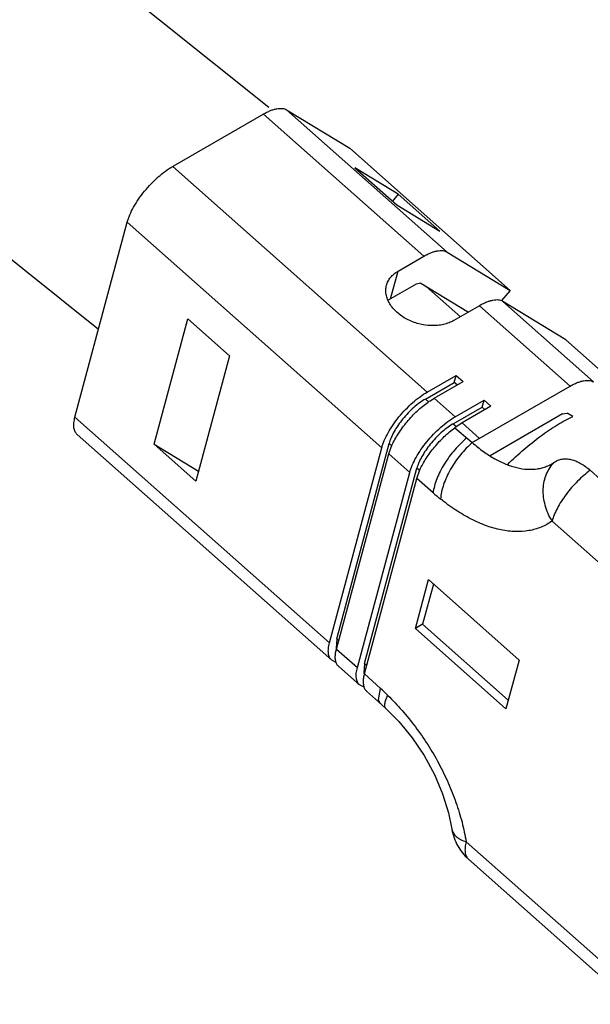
# Model space of a CAD drawing. Header units: inches. Extents: x 0 to 34, y 0 to 22.
# Tile 76 of 124: x 24.6222 to 24.6772, y 4.4453 to 4.5403. Entities that reach past the tile are written whole.
import ezdxf

# ---------------------------------------------------------------- set-up
doc = ezdxf.new("R2010")
doc.units = ezdxf.units.IN
doc.header["$LTSCALE"] = 1.87
doc.header["$MEASUREMENT"] = 0
doc.layers.get('0').update_dxf_attribs({"linetype": 'CONTINUOUS'})
doc.layers.add('03___PRT_ALL_CURVES', color=7, linetype='CONTINUOUS')
doc.layers.add('06___PRT_ALL_SURFS', color=7, linetype='CONTINUOUS')

msp = doc.modelspace()

# ---------------------------------------------------------------- linework, layer by layer
at = {"color": 7, "linetype": 'CONTINUOUS'}
for p, q in [((24.6456624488, 4.5311575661), (24.6369283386, 4.5261154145)), ((24.6611231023, 4.5174455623), (24.6456624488, 4.5311575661)), ((24.6479075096, 4.5315666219), (24.6539898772, 4.527868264)), ((24.6479075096, 4.5315666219), (24.6633681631, 4.5178546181)), ((24.6539898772, 4.527868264), (24.6694505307, 4.5141562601)), ((24.6369283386, 4.5261154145), (24.6614637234, 4.5043550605)), ((24.6586596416, 4.5234355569), (24.6544838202, 4.5259746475)), ((24.6544838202, 4.5259746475), (24.6585170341, 4.5223976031)), ((24.6586596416, 4.5234355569), (24.6581012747, 4.5227663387)), ((24.6626928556, 4.5198585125), (24.6586596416, 4.5234355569)), ((24.6585170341, 4.5223976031), (24.6626928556, 4.5198585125)), ((24.6275043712, 4.5019232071), (24.6325476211, 4.5207452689)), ((24.657083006, 4.4989849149), (24.6325476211, 4.5207452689)), ((24.6633681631, 4.5178546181), (24.6694505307, 4.5141562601)), ((24.6586532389, 4.5160197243), (24.6611231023, 4.5174455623)), ((24.6579327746, 4.5133308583), (24.6586532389, 4.5160197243)), ((24.660402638, 4.5147566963), (24.6579327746, 4.5133308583)), ((24.6608516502, 4.5148385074), (24.660402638, 4.5147566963)), ((24.6608516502, 4.5148385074), (24.6654271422, 4.5120563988)), ((24.664654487, 4.5116103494), (24.6613700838, 4.514523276)), ((24.6694505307, 4.5141562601), (24.6686344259, 4.5131781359)), ((24.6748281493, 4.5093868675), (24.6687457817, 4.5130852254)), ((24.6687457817, 4.5130852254), (24.6774844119, 4.5053349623)), ((24.6665007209, 4.5126761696), (24.6640308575, 4.5112503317)), ((24.6752393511, 4.5049259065), (24.6665007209, 4.5126761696)), ((24.6351269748, 4.4993225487), (24.638369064, 4.5114224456)), ((24.642402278, 4.5078454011), (24.638369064, 4.5114224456)), ((24.6748281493, 4.5093868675), (24.6835667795, 4.5016366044)), ((24.642402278, 4.5078454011), (24.6391601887, 4.4957455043)), ((24.6612836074, 4.503682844), (24.664067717, 4.5052900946)), ((24.6614637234, 4.5043550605), (24.6642478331, 4.5059623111)), ((24.6621359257, 4.5037588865), (24.6649200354, 4.505366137)), ((24.664067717, 4.5052900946), (24.6642478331, 4.5059623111)), ((24.6643518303, 4.5050381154), (24.664067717, 4.5052900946)), ((24.6642478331, 4.5059623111), (24.6649200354, 4.505366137)), ((24.6658092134, 4.4994819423), (24.6752393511, 4.5049259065)), ((24.6612836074, 4.503682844), (24.6616217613, 4.5033829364)), ((24.6617058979, 4.5034892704), (24.6621359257, 4.5037588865)), ((24.6621359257, 4.5037588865), (24.6641525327, 4.5019703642)), ((24.6641525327, 4.5019703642), (24.6669366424, 4.5035776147)), ((24.6667565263, 4.5029053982), (24.6669366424, 4.5035776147)), ((24.6669366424, 4.5035776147), (24.6676088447, 4.5029814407)), ((24.6639724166, 4.5012981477), (24.6667565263, 4.5029053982)), ((24.6676088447, 4.5029814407), (24.664824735, 4.5013741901)), ((24.6667565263, 4.5029053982), (24.6670406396, 4.5026534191)), ((24.6745188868, 4.5022370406), (24.674967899, 4.5023188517)), ((24.6754863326, 4.5020036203), (24.674967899, 4.5023188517)), ((24.6275043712, 4.5019232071), (24.652039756, 4.4801628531)), ((24.664824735, 4.5013741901), (24.664117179, 4.5009093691)), ((24.664824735, 4.5013741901), (24.6665052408, 4.4998837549)), ((24.6745188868, 4.5022370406), (24.6675322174, 4.4982036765)), ((24.6639724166, 4.5012981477), (24.6642803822, 4.5010250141)), ((24.6641171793, 4.5009093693), (24.6658092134, 4.4994819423)), ((24.6522544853, 4.4784900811), (24.6277191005, 4.5002504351)), ((24.6351269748, 4.4993225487), (24.6394253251, 4.4967350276)), ((24.6391601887, 4.4957455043), (24.6351269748, 4.4993225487)), ((24.652039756, 4.4801628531), (24.657083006, 4.4989849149)), ((24.6527357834, 4.4805646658), (24.6577790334, 4.4993867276)), ((24.6577552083, 4.4983887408), (24.6580589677, 4.4992222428)), ((24.6580687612, 4.4991297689), (24.6577790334, 4.4993867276)), ((24.6527119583, 4.4795666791), (24.6577552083, 4.4983887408)), ((24.6597718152, 4.4966002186), (24.6577552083, 4.4983887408)), ((24.6554245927, 4.4781799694), (24.6604678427, 4.4970020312)), ((24.6604440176, 4.4960040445), (24.6607597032, 4.4968645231)), ((24.6607262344, 4.4967728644), (24.6604678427, 4.4970020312)), ((24.6771693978, 4.4968102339), (24.6781672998, 4.4959251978)), ((24.6547285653, 4.4777781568), (24.6597718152, 4.4966002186)), ((24.6554007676, 4.4771819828), (24.6604440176, 4.4960040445)), ((24.6620231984, 4.4946362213), (24.6604440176, 4.4960040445)), ((24.6892892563, 4.4779089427), (24.6735029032, 4.4919098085)), ((24.6603168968, 4.4815574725), (24.6615777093, 4.486262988)), ((24.6615777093, 4.486262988), (24.6703163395, 4.4785127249)), ((24.6620531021, 4.4858413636), (24.6610129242, 4.4819592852)), ((24.6610129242, 4.4819592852), (24.6603168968, 4.4815574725)), ((24.669055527, 4.4738072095), (24.6603168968, 4.4815574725)), ((24.6610129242, 4.4819592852), (24.6692761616, 4.4746306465)), ((24.6527357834, 4.4805646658), (24.652671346, 4.4796618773)), ((24.6527357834, 4.4805646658), (24.6529325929, 4.480390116)), ((24.6526338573, 4.4792065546), (24.6527119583, 4.4795666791)), ((24.652671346, 4.4796618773), (24.6526970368, 4.4795634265)), ((24.6527119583, 4.4795666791), (24.6547285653, 4.4777781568)), ((24.6526328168, 4.4782949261), (24.6522545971, 4.4784902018)), ((24.6549432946, 4.4761053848), (24.6529266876, 4.477893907)), ((24.6554245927, 4.4781799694), (24.6553601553, 4.477277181)), ((24.6554245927, 4.4781799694), (24.6556214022, 4.4780054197)), ((24.6703163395, 4.4785127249), (24.669055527, 4.4738072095)), ((24.6554007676, 4.4771819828), (24.6553328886, 4.4768820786)), ((24.6553601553, 4.477277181), (24.655385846, 4.4771787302)), ((24.6554007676, 4.4771819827), (24.6569657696, 4.4757612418)), ((24.6553134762, 4.4759123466), (24.6549434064, 4.4761055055)), ((24.656748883, 4.4746729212), (24.6569657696, 4.4757612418)), ((24.6569275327, 4.4743351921), (24.656748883, 4.4746729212)), ((24.6575109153, 4.4737988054), (24.6575068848, 4.4738025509)), ((24.6638405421, 4.4622057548), (24.6638428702, 4.4621910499)), ((24.665217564, 4.4609878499), (24.6810039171, 4.446986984)), ((24.6654322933, 4.4593150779), (24.6812186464, 4.445314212))]:
    msp.add_line(p, q, dxfattribs=at)
for points in [[(24.646180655, 4.5318054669), (24.6198195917, 4.5528896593), (24.5690527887, 4.5861116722), (24.5133824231, 4.6159512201), (24.4575169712, 4.6404036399), (24.4067865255, 4.6583668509), (24.3608695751, 4.671218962), (24.3174895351, 4.680236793), (24.2761697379, 4.6856796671), (24.2374133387, 4.6875003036), (24.2016400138, 4.6856633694), (24.1690453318, 4.6801234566), (24.1398237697, 4.6707476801), (24.1377112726, 4.6696409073)], [(24.1414413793, 4.6412002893), (24.1527030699, 4.6468539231), (24.1791279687, 4.6547663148), (24.209271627, 4.6593164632), (24.2428393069, 4.6604873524), (24.2795369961, 4.6582580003), (24.3188121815, 4.65262091), (24.3601426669, 4.64361086), (24.4041999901, 4.630878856), (24.4531806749, 4.61310618), (24.5060733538, 4.5895098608), (24.5575361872, 4.5615835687), (24.6043022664, 4.5308169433), (24.6297843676, 4.5104324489)]]:
    msp.add_lwpolyline(points, dxfattribs=at)
for centre, radius, start, end in [((24.6593682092, 4.510843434), 0.00287189, 119.9882427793, 124.4713411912), ((24.6664157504, 4.4965143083), 0.0084162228, 124.0292417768, 125.3189907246), ((24.6666035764, 4.4967409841), 0.0052621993, 120.000755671, 121.1047758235), ((24.6760422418, 4.5108667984), 0.0214467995, 229.1814247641, 231.673069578), ((24.6364836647, 4.4534827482), 0.030262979, 45.5773063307, 47.4056023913)]:
    msp.add_arc(centre, radius, start, end, dxfattribs=at)
for points, knots in [([(24.6456624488, 4.5311575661), (24.6457762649, 4.5312232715), (24.6460000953, 4.5313436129), (24.6463347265, 4.5314943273), (24.6466535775, 4.5316075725), (24.6469533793, 4.531681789), (24.6472313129, 4.5317164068), (24.6474850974, 4.5317104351), (24.6477120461, 4.5316636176), (24.6478473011, 4.5316032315), (24.6479075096, 4.5315666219)], [0, 0, 0, 0, 0.165828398, 0.3203945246, 0.4626735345, 0.5922086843, 0.7093602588, 0.8150773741, 0.9110859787, 1, 1, 1, 1]), ([(24.6325476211, 4.5207452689), (24.6325781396, 4.5208591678), (24.6326514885, 4.5210931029), (24.6328412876, 4.5215797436), (24.6331566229, 4.5222124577), (24.6336325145, 4.522971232), (24.6341971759, 4.5237225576), (24.634830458, 4.5244377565), (24.6355081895, 4.5250910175), (24.636205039, 4.5256556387), (24.6366884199, 4.5259769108), (24.6369283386, 4.5261154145)], [0, 0, 0, 0, 0.0500353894, 0.1039126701, 0.2215229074, 0.3493439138, 0.4834908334, 0.6198777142, 0.7542815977, 0.8824493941, 1, 1, 1, 1]), ([(24.6611231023, 4.5174455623), (24.6612369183, 4.5175112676), (24.6614607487, 4.517631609), (24.6617953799, 4.5177823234), (24.6621142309, 4.5178955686), (24.6624140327, 4.5179697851), (24.6626919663, 4.5180044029), (24.6629457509, 4.5179984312), (24.6631726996, 4.5179516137), (24.6633079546, 4.5178912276), (24.6633681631, 4.5178546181)], [0, 0, 0, 0, 0.165828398, 0.3203945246, 0.4626735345, 0.5922086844, 0.7093602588, 0.8150773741, 0.9110859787, 1, 1, 1, 1]), ([(24.6575392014, 4.5146539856), (24.6575761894, 4.514792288), (24.6576821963, 4.5150650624), (24.6579299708, 4.5154354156), (24.6582567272, 4.5157613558), (24.6585150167, 4.5159399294), (24.6586532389, 4.5160197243)], [0, 0, 0, 0, 0.2377792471, 0.4814652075, 0.7349183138, 1, 1, 1, 1]), ([(24.6640308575, 4.5112503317), (24.6638809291, 4.5111637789), (24.6635560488, 4.5110125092), (24.6630285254, 4.5108556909), (24.6624590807, 4.5107666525), (24.6616570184, 4.5107440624), (24.6608421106, 4.5108641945), (24.6600599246, 4.5111171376), (24.6593272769, 4.5114469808), (24.6586737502, 4.5118898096), (24.6581480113, 4.5124277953), (24.6578401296, 4.5128547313), (24.6576189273, 4.5133022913), (24.6574889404, 4.5137595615), (24.6574566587, 4.5142156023), (24.657501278, 4.5145121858), (24.6575392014, 4.5146539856)], [0, 0, 0, 0, 0.0589298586, 0.1213795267, 0.1867897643, 0.2545292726, 0.3939808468, 0.4643427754, 0.5339003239, 0.6670930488, 0.7297775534, 0.7892407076, 0.8455054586, 0.8988892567, 0.9500345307, 1, 1, 1, 1]), ([(24.6687457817, 4.5130852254), (24.668685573, 4.513121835), (24.6685503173, 4.513182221), (24.6683233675, 4.5132290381), (24.6680695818, 4.5132350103), (24.6677916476, 4.5132003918), (24.6674918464, 4.513126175), (24.6671729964, 4.5130129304), (24.6668383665, 4.5128622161), (24.6666145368, 4.5127418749), (24.6665007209, 4.5126761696)], [0, 0, 0, 0, 0.0889142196, 0.1849233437, 0.2906410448, 0.4077930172, 0.5373280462, 0.6796062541, 0.8341718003, 1, 1, 1, 1]), ([(24.6752393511, 4.5049259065), (24.6753532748, 4.5049916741), (24.6755771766, 4.505112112), (24.6759118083, 4.5052628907), (24.6762306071, 4.505375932), (24.6765302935, 4.505450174), (24.6768081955, 4.5054847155), (24.6770619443, 4.5054789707), (24.6772889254, 4.5054321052), (24.67742416, 4.5053715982), (24.6774844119, 4.5053349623)], [0, 0, 0, 0, 0.1659803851, 0.320525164, 0.4626847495, 0.5922044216, 0.7093438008, 0.8150366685, 0.911024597, 1, 1, 1, 1]), ([(24.657083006, 4.4989849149), (24.6571135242, 4.499098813), (24.6571868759, 4.499332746), (24.6573766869, 4.4998193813), (24.6576920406, 4.5004520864), (24.6581679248, 4.5012108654), (24.6587325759, 4.5019622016), (24.6593658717, 4.5026773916), (24.6600436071, 4.5033306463), (24.6607404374, 4.5038952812), (24.6612238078, 4.5042165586), (24.6614637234, 4.5043550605)], [0, 0, 0, 0, 0.0500351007, 0.1039123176, 0.221523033, 0.3493445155, 0.4834916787, 0.6198793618, 0.754283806, 0.8824506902, 1, 1, 1, 1]), ([(24.6612836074, 4.503682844), (24.6610916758, 4.5035720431), (24.660704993, 4.5033149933), (24.6601475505, 4.5028632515), (24.6596053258, 4.5023406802), (24.6590986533, 4.5017685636), (24.6586469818, 4.5011674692), (24.6582663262, 4.5005604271), (24.6580140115, 4.5000542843), (24.657862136, 4.4996649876), (24.6578034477, 4.4994778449), (24.6577790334, 4.4993867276)], [0, 0, 0, 0, 0.1175491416, 0.2457184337, 0.3801253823, 0.5165124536, 0.6506565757, 0.7784768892, 0.896088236, 0.9499653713, 1, 1, 1, 1]), ([(24.6580589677, 4.4992222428), (24.658144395, 4.4994119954), (24.6583381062, 4.4997963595), (24.658679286, 4.500363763), (24.6590738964, 4.5009318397), (24.6595137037, 4.5014887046), (24.6599899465, 4.5020226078), (24.6604923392, 4.502522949), (24.6610107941, 4.502978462), (24.6613699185, 4.5032538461), (24.6615500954, 4.5033814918)], [0, 0, 0, 0, 0.1137928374, 0.2350656, 0.3617731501, 0.4917709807, 0.6228580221, 0.7527714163, 0.8792545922, 1, 1, 1, 1]), ([(24.6277191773, 4.500250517), (24.6276761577, 4.5002887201), (24.6275966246, 4.5003760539), (24.6275040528, 4.5005323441), (24.6274378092, 4.5007133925), (24.627398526, 4.500917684), (24.6273858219, 4.5011434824), (24.6274043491, 4.5014839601), (24.6274568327, 4.5017457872), (24.6275043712, 4.5019232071)], [0, 0, 0, 0, 0.0975421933, 0.1985634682, 0.3061305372, 0.4227488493, 0.5500071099, 0.6885948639, 1, 1, 1, 1]), ([(24.6597718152, 4.4966002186), (24.6598023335, 4.4967141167), (24.6598756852, 4.4969480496), (24.6600654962, 4.4974346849), (24.6603808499, 4.49806739), (24.6608567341, 4.4988261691), (24.6614213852, 4.4995775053), (24.662054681, 4.5002926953), (24.6627324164, 4.5009459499), (24.6634292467, 4.5015105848), (24.6639126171, 4.5018318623), (24.6641525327, 4.5019703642)], [0, 0, 0, 0, 0.0500351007, 0.1039123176, 0.221523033, 0.3493445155, 0.4834916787, 0.6198793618, 0.754283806, 0.8824506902, 1, 1, 1, 1]), ([(24.6692182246, 4.4973649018), (24.6697226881, 4.4978662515), (24.6707431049, 4.4988152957), (24.672324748, 4.5000892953), (24.6736616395, 4.5010018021), (24.6747144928, 4.5016151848), (24.6752312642, 4.501881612), (24.6754863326, 4.5020036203)], [0, 0, 0, 0, 0.2724670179, 0.5333525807, 0.7773995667, 0.8916802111, 1, 1, 1, 1]), ([(24.6638850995, 4.5012466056), (24.6636961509, 4.5011326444), (24.6633166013, 4.5008720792), (24.6627706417, 4.5004191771), (24.6622419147, 4.4999004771), (24.6617492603, 4.4993361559), (24.661310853, 4.4987456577), (24.6609416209, 4.4981507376), (24.6606967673, 4.4976553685), (24.6605490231, 4.4972744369), (24.6604917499, 4.4970912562), (24.6604678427, 4.4970020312)], [0, 0, 0, 0, 0.1191721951, 0.2481318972, 0.3826851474, 0.5187593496, 0.6523148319, 0.7794510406, 0.8964574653, 0.9501112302, 1, 1, 1, 1]), ([(24.6607597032, 4.4968645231), (24.6608430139, 4.4970474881), (24.6610310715, 4.4974179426), (24.6614780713, 4.4981620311), (24.6620138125, 4.4988860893), (24.6626178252, 4.4995725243), (24.6631000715, 4.5000608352), (24.6635984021, 4.5005087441), (24.6639435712, 4.500781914), (24.664117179, 4.5009093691)], [0, 0, 0, 0, 0.1136600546, 0.2345960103, 0.4904759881, 0.6213943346, 0.7513563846, 0.8782376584, 1, 1, 1, 1]), ([(24.6652826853, 4.4999261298), (24.6650772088, 4.4997574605), (24.664673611, 4.4993928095), (24.6641078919, 4.4987900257), (24.6635818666, 4.4981315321), (24.6631100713, 4.4974359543), (24.6627070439, 4.4967217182), (24.6623834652, 4.4960088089), (24.6621496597, 4.4953162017), (24.6620524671, 4.4948572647), (24.6620231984, 4.4946362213)], [0, 0, 0, 0, 0.1258430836, 0.25709924, 0.3909369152, 0.5243941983, 0.6545491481, 0.7787033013, 0.8944486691, 1, 1, 1, 1]), ([(24.6658092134, 4.4994819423), (24.6656067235, 4.4993082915), (24.6652106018, 4.4989331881), (24.6646601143, 4.4983134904), (24.6641538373, 4.4976369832), (24.6637057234, 4.4969224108), (24.6633297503, 4.4961883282), (24.6630358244, 4.4954548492), (24.6628335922, 4.4947411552), (24.6627597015, 4.4942693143), (24.6627420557, 4.4940421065)], [0, 0, 0, 0, 0.1253824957, 0.2560015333, 0.3891719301, 0.5220869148, 0.6519863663, 0.7763330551, 0.8928830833, 1, 1, 1, 1]), ([(24.6658092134, 4.4994819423), (24.6661510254, 4.4991787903), (24.6668429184, 4.4986202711), (24.6679273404, 4.4979184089), (24.6690124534, 4.4973886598), (24.6700784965, 4.4970401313), (24.6711070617, 4.496882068), (24.6719297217, 4.4969133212), (24.6725413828, 4.4970401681), (24.6729719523, 4.4971820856), (24.6733783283, 4.4973713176), (24.6736313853, 4.4975282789), (24.6737525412, 4.4976138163)], [0, 0, 0, 0, 0.1561838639, 0.3033882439, 0.4406901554, 0.5678474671, 0.6853446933, 0.7946785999, 0.8470960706, 0.8984886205, 0.9493006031, 1, 1, 1, 1]), ([(24.6735029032, 4.4919098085), (24.6733559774, 4.4921473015), (24.6730968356, 4.4926401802), (24.6728186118, 4.4934187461), (24.6726617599, 4.4942128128), (24.6726294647, 4.4949991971), (24.6727250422, 4.495755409), (24.6729446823, 4.4964597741), (24.6732844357, 4.4970904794), (24.6735865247, 4.4974528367), (24.6737525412, 4.4976138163)], [0, 0, 0, 0, 0.1361990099, 0.2705338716, 0.4018878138, 0.5294455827, 0.652741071, 0.7718230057, 0.8872196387, 1, 1, 1, 1]), ([(24.6737525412, 4.4976138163), (24.6738564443, 4.497687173), (24.6740860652, 4.4978105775), (24.6744715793, 4.4979121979), (24.6748903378, 4.4979289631), (24.6753329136, 4.4978606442), (24.6757917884, 4.4977109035), (24.6762587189, 4.4974820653), (24.6767251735, 4.4971801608), (24.6770227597, 4.4969402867), (24.6771693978, 4.4968102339)], [0, 0, 0, 0, 0.1011188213, 0.2049273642, 0.3143906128, 0.4319228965, 0.5591122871, 0.696708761, 0.8441736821, 1, 1, 1, 1]), ([(24.6771693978, 4.4968102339), (24.6769583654, 4.4966550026), (24.6765397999, 4.4963177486), (24.6759426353, 4.4957591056), (24.6753752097, 4.495147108), (24.6748537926, 4.4945006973), (24.6743934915, 4.4938378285), (24.6740067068, 4.4931775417), (24.6737057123, 4.492538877), (24.6735576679, 4.4921141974), (24.6735029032, 4.4919098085)], [0, 0, 0, 0, 0.1264501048, 0.2591280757, 0.3943863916, 0.5289471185, 0.6596636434, 0.7835679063, 0.8978659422, 1, 1, 1, 1]), ([(24.6735029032, 4.4919098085), (24.6733375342, 4.4917950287), (24.6729942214, 4.4915822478), (24.6724458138, 4.4913196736), (24.6718657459, 4.4911172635), (24.6710429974, 4.4909284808), (24.6699380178, 4.4908608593), (24.6685525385, 4.4910246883), (24.6671120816, 4.491441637), (24.665641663, 4.4920960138), (24.6641651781, 4.4929697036), (24.6632158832, 4.4936671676), (24.6627420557, 4.4940421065)], [0, 0, 0, 0, 0.0514102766, 0.102926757, 0.1549878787, 0.2079865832, 0.3181074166, 0.4356915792, 0.5626773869, 0.6995910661, 0.845684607, 1, 1, 1, 1]), ([(24.6522545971, 4.4784902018), (24.6522115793, 4.4785284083), (24.6521320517, 4.4786157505), (24.6520394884, 4.4787720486), (24.6519732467, 4.4789530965), (24.6519339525, 4.4791573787), (24.6519212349, 4.4793831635), (24.6519397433, 4.4797236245), (24.6519922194, 4.4799854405), (24.652039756, 4.4801628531)], [0, 0, 0, 0, 0.09754657, 0.1985733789, 0.3061445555, 0.4227621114, 0.5500161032, 0.6885984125, 1, 1, 1, 1]), ([(24.6529267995, 4.4778940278), (24.6528908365, 4.4779259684), (24.6528235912, 4.4779972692), (24.6527107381, 4.4781678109), (24.6526383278, 4.4783735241), (24.6526034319, 4.4785996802), (24.6525914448, 4.478863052), (24.6526112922, 4.4790675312), (24.6526338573, 4.4792065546)], [0, 0, 0, 0, 0.1030273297, 0.2086596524, 0.436268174, 0.5625020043, 0.6983188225, 1, 1, 1, 1]), ([(24.6549434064, 4.4761055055), (24.6549003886, 4.476143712), (24.654820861, 4.4762310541), (24.6547282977, 4.4763873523), (24.654662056, 4.4765684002), (24.6546227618, 4.4767726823), (24.6546100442, 4.4769984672), (24.6546285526, 4.4773389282), (24.6546810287, 4.4776007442), (24.6547285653, 4.4777781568)], [0, 0, 0, 0, 0.09754657, 0.1985733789, 0.3061445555, 0.4227621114, 0.5500161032, 0.6885984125, 1, 1, 1, 1]), ([(24.6553328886, 4.4768820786), (24.6553064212, 4.4767368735), (24.6552814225, 4.4765233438), (24.6552888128, 4.4762478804), (24.6553210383, 4.4760120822), (24.6553923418, 4.4757971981), (24.6555068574, 4.4756189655), (24.6555757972, 4.475544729), (24.6556127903, 4.4755116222)], [0, 0, 0, 0, 0.3036932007, 0.4397783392, 0.5659628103, 0.7929089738, 0.8978531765, 1, 1, 1, 1]), ([(24.6575068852, 4.4738025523), (24.6574789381, 4.4738289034), (24.6574294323, 4.4738921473), (24.6573837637, 4.4740090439), (24.6573655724, 4.4741461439), (24.6573741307, 4.4743024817), (24.6574090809, 4.4744774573), (24.6574698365, 4.4746703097), (24.6575560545, 4.4748799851), (24.6576266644, 4.4750228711), (24.6576658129, 4.4750969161)], [0, 0, 0, 0, 0.0832626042, 0.1710952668, 0.2689741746, 0.3808018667, 0.5090275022, 0.6547790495, 0.8184427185, 1, 1, 1, 1]), ([(24.6576661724, 4.4750965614), (24.6581377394, 4.4746312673), (24.6590625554, 4.4736546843), (24.6603472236, 4.4720699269), (24.6615297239, 4.4703636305), (24.662586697, 4.468561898), (24.6634968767, 4.4666946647), (24.6642544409, 4.4647966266), (24.6648360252, 4.4628944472), (24.665110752, 4.4616180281), (24.665217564, 4.4609878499)], [0, 0, 0, 0, 0.1222905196, 0.2480230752, 0.3762264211, 0.5051529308, 0.6332399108, 0.7593278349, 0.8820123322, 1, 1, 1, 1]), ([(24.6638428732, 4.4621910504), (24.6638885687, 4.4619159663), (24.6640270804, 4.4613725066), (24.6643695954, 4.4606049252), (24.66483727, 4.4599066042), (24.6652237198, 4.459500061), (24.6654322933, 4.4593150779)], [0, 0, 0, 0, 0.2500020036, 0.4999664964, 0.7500585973, 1, 1, 1, 1]), ([(24.6638429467, 4.4621906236), (24.6638534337, 4.4621273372), (24.6638877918, 4.4620006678), (24.6639766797, 4.4618203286), (24.6641018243, 4.4616497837), (24.6642619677, 4.4614903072), (24.6644559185, 4.4613430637), (24.6647688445, 4.4611571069), (24.6650322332, 4.4610494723), (24.665217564, 4.4609878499)], [0, 0, 0, 0, 0.1005216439, 0.2040909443, 0.3133638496, 0.4304788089, 0.557034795, 0.6939555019, 1, 1, 1, 1]), ([(24.665217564, 4.4609878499), (24.6651699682, 4.4608102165), (24.6651173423, 4.4605481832), (24.6650987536, 4.460207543), (24.66511157, 4.4599818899), (24.66515116, 4.4597778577), (24.6652173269, 4.4595969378), (24.6653097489, 4.4594406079), (24.6653892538, 4.4593532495), (24.6654322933, 4.4593150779)], [0, 0, 0, 0, 0.3117650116, 0.4503630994, 0.5774989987, 0.6939528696, 0.8014674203, 0.9024726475, 1, 1, 1, 1])]:
    msp.add_open_spline(points, degree=3, knots=knots, dxfattribs=at)
at = {"layer": '03___PRT_ALL_CURVES', "color": 4, "linetype": 'CONTINUOUS'}
msp.add_line((24.6665052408, 4.4998837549), (24.6658092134, 4.4994819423), dxfattribs=at)
at = {"layer": '06___PRT_ALL_SURFS', "color": 7, "linetype": 'CONTINUOUS'}
for p, q in [((24.6556127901, 4.475511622), (24.6570647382, 4.4742115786)), ((24.6570647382, 4.4742115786), (24.6575068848, 4.4738025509))]:
    msp.add_line(p, q, dxfattribs=at)
msp.add_lwpolyline([(24.6575109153, 4.4737988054), (24.6587247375, 4.4725785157), (24.660005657, 4.4710194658), (24.6611616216, 4.4693000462), (24.6621511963, 4.4674770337), (24.6629464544, 4.4656114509), (24.6635225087, 4.4637673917), (24.6638406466, 4.4622050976)], dxfattribs=at)

doc.saveas('drawing.dxf')
